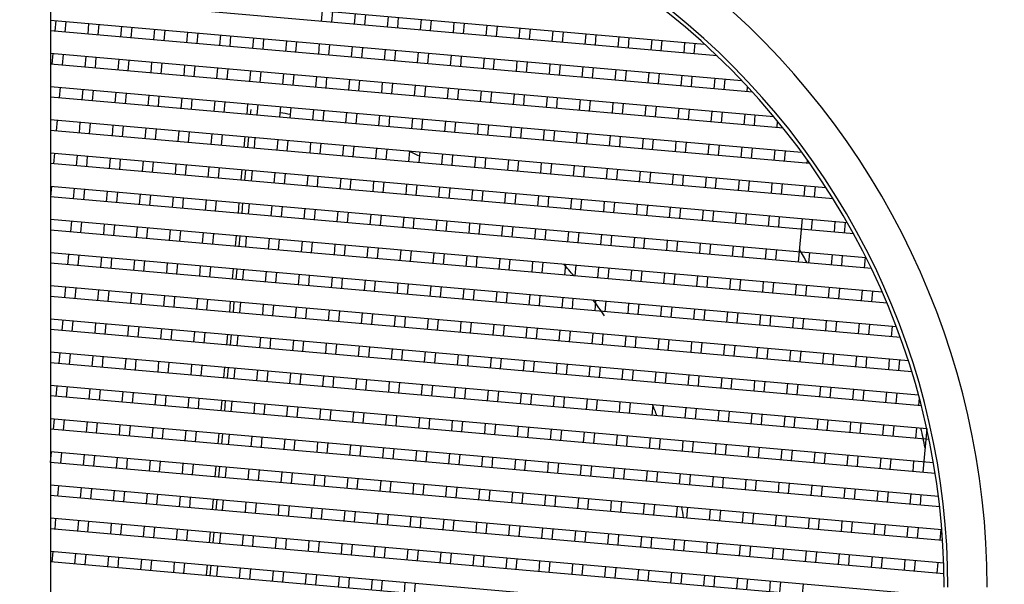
# Model space of a CAD drawing. Header units: millimetres. Extents: x 0 to 200, y 0 to 287.
# Tile 54 of 78: x 80.883 to 81.478, y 195.025 to 195.367. Entities that reach past the tile are written whole.
import ezdxf
from ezdxf.enums import TextEntityAlignment as Align

# ---------------------------------------------------------------- set-up
doc = ezdxf.new("R2010")
doc.units = ezdxf.units.MM
doc.layers.add('148.255_BW4C_CTM', color=7, linetype='Continuous')
doc.layers.add('Standard', color=7, linetype='Continuous')
doc.styles.add('SEACAD_Arial', font='arial.ttf')
doc.dimstyles.new('ISO_(mm)', dxfattribs={"dimtxt": 3, "dimasz": 3, "dimexe": 1.5, "dimexo": 0, "dimgap": 0.75, "dimtad": 1, "dimdec": 0, "dimlfac": 10, "dimtxsty": 'SEACAD_Arial', "dimblk1": '_SE_FILLED', "dimblk2": '_SE_FILLED', "dimsah": 1, "dimcen": 1.5, "dimadec": 0, "dimazin": 0, "dimtfac": 0.5, "dimtmove": 0, "dimatfit": 3, "dimfxl": 1, "dimarcsym": 0})

# ---------------------------------------------------------------- blocks, each defined once
blk = doc.blocks.new('SE')
at = {"layer": '148.255_BW4C_CTM', "color": 7, "linetype": 'Continuous'}
for p, q in [((80.90109, 196.27858), (80.90109, 194.29858)), ((80.90109, 195.38656), (81.29653, 195.35197)), ((81.30424, 195.34477), (80.90109, 195.38004)), ((81.06504, 195.36569), (81.06561, 195.37217)), ((81.07159, 195.37165), (81.07102, 195.36517)), ((81.08497, 195.36395), (81.08553, 195.37043)), ((81.09151, 195.3699), (81.09094, 195.36343)), ((80.90109, 195.36649), (81.31904, 195.32992)), ((80.90391, 195.35972), (80.90447, 195.36619)), ((80.91045, 195.36567), (80.90989, 195.35919)), ((80.92383, 195.35797), (80.9244, 195.36445)), ((80.93038, 195.36392), (80.92981, 195.35745)), ((81.10489, 195.36221), (81.10546, 195.36868)), ((81.11143, 195.36816), (81.11087, 195.36169)), ((81.12481, 195.36047), (81.12538, 195.36694)), ((81.13136, 195.36642), (81.13079, 195.35994)), ((81.14474, 195.35872), (81.1453, 195.3652)), ((81.15128, 195.36467), (81.15072, 195.3582)), ((81.16466, 195.35698), (81.16523, 195.36345)), ((81.32565, 195.32282), (80.90109, 195.35996)), ((80.94376, 195.35623), (80.94432, 195.3627)), ((80.9503, 195.36218), (80.94973, 195.35571)), ((80.96368, 195.35449), (80.96425, 195.36096)), ((80.97022, 195.36044), (80.96966, 195.35396)), ((80.9836, 195.35274), (80.98417, 195.35922)), ((80.99015, 195.3587), (80.98958, 195.35222)), ((81.00353, 195.351), (81.00409, 195.35748)), ((81.17121, 195.36293), (81.17064, 195.35646)), ((81.18459, 195.35524), (81.18515, 195.36171)), ((81.19113, 195.36119), (81.19056, 195.35471)), ((81.20451, 195.35349), (81.20508, 195.35997)), ((81.21105, 195.35945), (81.21049, 195.35297)), ((81.22443, 195.35175), (81.225, 195.35823)), ((81.23098, 195.3577), (81.23041, 195.35123)), ((81.01007, 195.35695), (81.0095, 195.35048)), ((81.02345, 195.34926), (81.02402, 195.35573)), ((81.03, 195.35521), (81.02943, 195.34873)), ((81.04338, 195.34751), (81.04394, 195.35399)), ((81.04992, 195.35347), (81.04935, 195.34699)), ((81.0633, 195.34577), (81.06387, 195.35225)), ((81.06984, 195.35172), (81.06928, 195.34525)), ((81.24436, 195.35001), (81.24492, 195.35648)), ((81.2509, 195.35596), (81.25033, 195.34948)), ((81.26428, 195.34826), (81.26485, 195.35474)), ((81.27083, 195.35422), (81.27026, 195.34774)), ((81.28421, 195.34652), (81.28477, 195.353)), ((81.29075, 195.35247), (81.29018, 195.346)), ((80.90109, 195.34641), (81.33843, 195.30815)), ((80.90217, 195.33979), (80.90273, 195.34627)), ((80.90871, 195.34574), (80.90814, 195.33927)), ((81.08322, 195.34403), (81.08379, 195.3505)), ((81.08977, 195.34998), (81.0892, 195.3435)), ((81.10315, 195.34228), (81.10371, 195.34876)), ((81.10969, 195.34824), (81.10912, 195.34176)), ((81.12307, 195.34054), (81.12364, 195.34702)), ((81.12961, 195.34649), (81.12905, 195.34002)), ((81.34417, 195.30112), (80.90109, 195.33989)), ((80.92209, 195.33805), (80.92266, 195.34452)), ((80.92863, 195.344), (80.92807, 195.33753)), ((80.94201, 195.33631), (80.94258, 195.34278)), ((80.94856, 195.34226), (80.94799, 195.33578)), ((80.96194, 195.33456), (80.9625, 195.34104)), ((80.96848, 195.34051), (80.96791, 195.33404)), ((81.143, 195.3388), (81.14356, 195.34527)), ((81.14954, 195.34475), (81.14897, 195.33828)), ((81.16292, 195.33706), (81.16349, 195.34353)), ((81.16946, 195.34301), (81.1689, 195.33653)), ((81.18284, 195.33531), (81.18341, 195.34179)), ((81.18939, 195.34126), (81.18882, 195.33479)), ((81.20277, 195.33357), (81.20333, 195.34004)), ((81.20931, 195.33952), (81.20874, 195.33305)), ((80.98186, 195.33282), (80.98243, 195.33929)), ((80.9884, 195.33877), (80.98784, 195.3323)), ((81.00178, 195.33108), (81.00235, 195.33755)), ((81.00833, 195.33703), (81.00776, 195.33055)), ((81.02171, 195.32933), (81.02228, 195.33581)), ((81.02825, 195.33529), (81.02769, 195.32881)), ((81.04163, 195.32759), (81.0422, 195.33407)), ((81.04818, 195.33354), (81.04761, 195.32707)), ((81.22269, 195.33183), (81.22326, 195.3383)), ((81.22923, 195.33778), (81.22867, 195.3313)), ((81.24261, 195.33008), (81.24318, 195.33656)), ((81.24916, 195.33604), (81.24859, 195.32956)), ((81.26254, 195.32834), (81.2631, 195.33481)), ((81.26908, 195.33429), (81.26852, 195.32782)), ((81.06156, 195.32585), (81.06212, 195.33232)), ((81.0681, 195.3318), (81.06753, 195.32532)), ((81.08148, 195.3241), (81.08205, 195.33058)), ((81.08802, 195.33006), (81.08746, 195.32358)), ((81.1014, 195.32236), (81.10197, 195.32884)), ((81.10795, 195.32831), (81.10738, 195.32184)), ((81.28246, 195.3266), (81.28303, 195.33307)), ((81.28901, 195.33255), (81.28844, 195.32607)), ((81.30239, 195.32485), (81.30295, 195.33133)), ((81.30893, 195.33081), (81.30836, 195.32433)), ((80.90109, 195.32633), (81.3553, 195.2866)), ((80.90697, 195.32582), (80.9064, 195.31935)), ((80.92035, 195.31812), (80.92091, 195.3246)), ((80.92689, 195.32408), (80.92632, 195.3176)), ((80.94027, 195.31638), (80.94084, 195.32286)), ((80.94681, 195.32233), (80.94625, 195.31586)), ((81.12133, 195.32062), (81.12189, 195.32709)), ((81.12787, 195.32657), (81.12731, 195.32009)), ((81.14125, 195.31887), (81.14182, 195.32535)), ((81.1478, 195.32483), (81.14723, 195.31835)), ((81.16118, 195.31713), (81.16174, 195.32361)), ((81.16772, 195.32308), (81.16715, 195.31661)), ((81.1811, 195.31539), (81.18167, 195.32186)), ((81.32231, 195.32311), (81.32258, 195.32616)), ((81.3603, 195.27963), (80.90109, 195.31981)), ((80.96019, 195.31464), (80.96076, 195.32111)), ((80.96674, 195.32059), (80.96617, 195.31412)), ((80.98012, 195.3129), (80.98068, 195.31937)), ((80.98666, 195.31885), (80.98609, 195.31237)), ((81.00004, 195.31115), (81.00061, 195.31763)), ((81.00659, 195.3171), (81.00602, 195.31063)), ((81.01997, 195.30941), (81.02053, 195.31588)), ((81.18764, 195.32134), (81.18708, 195.31487)), ((81.20102, 195.31365), (81.20159, 195.32012)), ((81.20757, 195.3196), (81.207, 195.31312)), ((81.22095, 195.3119), (81.22151, 195.31838)), ((81.22749, 195.31785), (81.22692, 195.31138)), ((81.24087, 195.31016), (81.24144, 195.31663)), ((81.24742, 195.31611), (81.24685, 195.30964)), ((81.02224, 195.31247), (81.02196, 195.30923)), ((81.02651, 195.31536), (81.02594, 195.30889)), ((81.03989, 195.30767), (81.04046, 195.31414)), ((81.04643, 195.31362), (81.04587, 195.30714)), ((81.05981, 195.30592), (81.06038, 195.3124)), ((81.06636, 195.31188), (81.06579, 195.3054)), ((81.07974, 195.30418), (81.0803, 195.31066)), ((81.08628, 195.31013), (81.08571, 195.30366)), ((81.2608, 195.30842), (81.26136, 195.31489)), ((81.26734, 195.31437), (81.26677, 195.30789)), ((81.28072, 195.30667), (81.28129, 195.31315)), ((81.28726, 195.31263), (81.2867, 195.30615)), ((81.30064, 195.30493), (81.30121, 195.3114)), ((81.30719, 195.31088), (81.30662, 195.30441)), ((81.32057, 195.30319), (81.32113, 195.30966)), ((80.90109, 195.30626), (81.37004, 195.26523)), ((80.90522, 195.3059), (80.90466, 195.29942)), ((80.9186, 195.2982), (80.91917, 195.30468)), ((80.92515, 195.30415), (80.92458, 195.29768)), ((81.09966, 195.30244), (81.10023, 195.30891)), ((81.1062, 195.30839), (81.10564, 195.30191)), ((81.11958, 195.30069), (81.12015, 195.30717)), ((81.12613, 195.30665), (81.12556, 195.30017)), ((81.13951, 195.29895), (81.14008, 195.30543)), ((81.14605, 195.3049), (81.14549, 195.29843)), ((81.32711, 195.30914), (81.32654, 195.30266)), ((81.34049, 195.30144), (81.34082, 195.30525)), ((81.37442, 195.25832), (80.90109, 195.29973)), ((80.93853, 195.29646), (80.93909, 195.30293)), ((80.94507, 195.30241), (80.9445, 195.29593)), ((80.95845, 195.29471), (80.95902, 195.30119)), ((80.96499, 195.30067), (80.96443, 195.29419)), ((80.97837, 195.29297), (80.97894, 195.29945)), ((80.98492, 195.29892), (80.98435, 195.29245)), ((81.15943, 195.29721), (81.16, 195.30368)), ((81.16598, 195.30316), (81.16541, 195.29668)), ((81.17936, 195.29546), (81.17992, 195.30194)), ((81.1859, 195.30142), (81.18533, 195.29494)), ((81.19928, 195.29372), (81.19985, 195.3002)), ((81.20582, 195.29967), (81.20526, 195.2932)), ((81.2192, 195.29198), (81.21977, 195.29845)), ((81.22575, 195.29793), (81.22518, 195.29146)), ((80.9983, 195.29123), (80.99886, 195.2977)), ((81.00484, 195.29718), (81.00428, 195.29071)), ((81.01822, 195.28949), (81.01879, 195.29596)), ((81.02078, 195.29579), (81.02021, 195.28931)), ((81.02477, 195.29544), (81.0242, 195.28896)), ((81.03815, 195.28774), (81.03871, 195.29422)), ((81.04469, 195.29369), (81.04412, 195.28722)), ((81.05807, 195.286), (81.05864, 195.29247)), ((81.06461, 195.29195), (81.06405, 195.28548)), ((81.23913, 195.29024), (81.23969, 195.29671)), ((81.24567, 195.29619), (81.24511, 195.28971)), ((81.25905, 195.28849), (81.25962, 195.29497)), ((81.2656, 195.29444), (81.26503, 195.28797)), ((81.27898, 195.28675), (81.27954, 195.29322)), ((81.28552, 195.2927), (81.28495, 195.28623)), ((80.90109, 195.28618), (81.38295, 195.24402)), ((80.90348, 195.28597), (80.90291, 195.2795)), ((81.07799, 195.28426), (81.07856, 195.29073)), ((81.08454, 195.29021), (81.08397, 195.28373)), ((81.09792, 195.28251), (81.09848, 195.28899)), ((81.10446, 195.28847), (81.1039, 195.28199)), ((81.11784, 195.28077), (81.11841, 195.28725)), ((81.12439, 195.28672), (81.12382, 195.28025)), ((81.2989, 195.28501), (81.29947, 195.29148)), ((81.30544, 195.29096), (81.30488, 195.28448)), ((81.31882, 195.28326), (81.31939, 195.28974)), ((81.32537, 195.28921), (81.3248, 195.28274)), ((81.33875, 195.28152), (81.33931, 195.28799)), ((81.34529, 195.28747), (81.34472, 195.281)), ((80.91686, 195.27828), (80.91743, 195.28475)), ((80.9234, 195.28423), (80.92284, 195.27775)), ((80.93678, 195.27653), (80.93735, 195.28301)), ((80.94333, 195.28249), (80.94276, 195.27601)), ((80.95671, 195.27479), (80.95727, 195.28127)), ((80.96325, 195.28074), (80.96268, 195.27427)), ((81.13777, 195.27903), (81.13833, 195.2855)), ((81.14431, 195.28498), (81.14374, 195.2785)), ((81.15769, 195.27728), (81.15826, 195.28376)), ((81.16423, 195.28324), (81.16367, 195.27676)), ((81.17761, 195.27554), (81.17818, 195.28202)), ((81.18416, 195.28149), (81.18359, 195.27502)), ((81.19754, 195.2738), (81.1981, 195.28027)), ((81.35867, 195.27978), (81.35884, 195.2817)), ((81.38679, 195.23716), (80.90109, 195.27966)), ((80.97663, 195.27305), (80.9772, 195.27952)), ((80.98318, 195.279), (80.98261, 195.27252)), ((80.99656, 195.2713), (80.99712, 195.27778)), ((81.0031, 195.27726), (81.00253, 195.27078)), ((81.01648, 195.26956), (81.01705, 195.27604)), ((81.01904, 195.27586), (81.01847, 195.26939)), ((81.02302, 195.27551), (81.02246, 195.26904)), ((81.0364, 195.26782), (81.03697, 195.27429)), ((81.20408, 195.27975), (81.20351, 195.27327)), ((81.21746, 195.27205), (81.21803, 195.27853)), ((81.224, 195.27801), (81.22344, 195.27153)), ((81.23739, 195.27031), (81.23795, 195.27679)), ((81.24393, 195.27626), (81.24336, 195.26979)), ((81.25731, 195.26857), (81.25788, 195.27504)), ((81.26385, 195.27452), (81.26329, 195.26805)), ((81.04295, 195.27377), (81.04238, 195.2673)), ((81.05633, 195.26608), (81.05689, 195.27255)), ((81.06287, 195.27203), (81.0623, 195.26555)), ((81.07625, 195.26433), (81.07682, 195.27081)), ((81.08279, 195.27028), (81.08223, 195.26381)), ((81.09617, 195.26259), (81.09674, 195.26906)), ((81.10272, 195.26854), (81.10215, 195.26207)), ((81.27723, 195.26682), (81.2778, 195.2733)), ((81.28378, 195.27278), (81.28321, 195.2663)), ((81.29716, 195.26508), (81.29772, 195.27156)), ((81.3037, 195.27103), (81.30313, 195.26456)), ((81.31708, 195.26334), (81.31765, 195.26981)), ((81.32362, 195.26929), (81.32306, 195.26282)), ((81.337, 195.2616), (81.33757, 195.26807)), ((80.90109, 195.2661), (81.39424, 195.22296)), ((80.90174, 195.26605), (80.90117, 195.25957)), ((80.91512, 195.25835), (80.91568, 195.26483)), ((80.92166, 195.26431), (80.92109, 195.25783)), ((80.93504, 195.25661), (80.93561, 195.26309)), ((80.94158, 195.26256), (80.94102, 195.25609)), ((81.1161, 195.26085), (81.11667, 195.26732)), ((81.12264, 195.2668), (81.12208, 195.26032)), ((81.13602, 195.2591), (81.13659, 195.26558)), ((81.14257, 195.26506), (81.142, 195.25858)), ((81.15595, 195.25736), (81.15651, 195.26383)), ((81.16249, 195.26331), (81.16192, 195.25684)), ((81.17587, 195.25562), (81.17644, 195.26209)), ((81.34355, 195.26755), (81.34298, 195.26107)), ((81.35693, 195.25985), (81.3575, 195.26633)), ((81.36347, 195.2658), (81.36291, 195.25933)), ((81.39759, 195.21614), (80.90109, 195.25958)), ((80.95496, 195.25487), (80.95553, 195.26134)), ((80.96151, 195.26082), (80.96094, 195.25434)), ((80.97489, 195.25312), (80.97545, 195.2596)), ((80.98143, 195.25908), (80.98087, 195.2526)), ((80.99481, 195.25138), (80.99538, 195.25786)), ((81.00136, 195.25733), (81.00079, 195.25086)), ((81.01474, 195.24964), (81.0153, 195.25611)), ((81.18241, 195.26157), (81.18185, 195.25509)), ((81.19579, 195.25387), (81.19636, 195.26035)), ((81.20234, 195.25983), (81.20177, 195.25335)), ((81.21572, 195.25213), (81.21628, 195.25861)), ((81.22226, 195.25808), (81.2217, 195.25161)), ((81.23564, 195.25039), (81.23621, 195.25686)), ((81.24219, 195.25634), (81.24162, 195.24986)), ((81.01729, 195.25594), (81.01673, 195.24946)), ((81.02128, 195.25559), (81.02071, 195.24911)), ((81.03466, 195.24789), (81.03523, 195.25437)), ((81.0412, 195.25385), (81.04064, 195.24737)), ((81.05458, 195.24615), (81.05515, 195.25263)), ((81.06113, 195.2521), (81.06056, 195.24563)), ((81.07451, 195.24441), (81.07507, 195.25088)), ((81.08105, 195.25036), (81.08048, 195.24389)), ((81.25557, 195.24864), (81.25613, 195.25512)), ((81.26211, 195.2546), (81.26154, 195.24812)), ((81.27549, 195.2469), (81.27606, 195.25338)), ((81.28203, 195.25285), (81.28147, 195.24638)), ((81.29541, 195.24516), (81.29598, 195.25163)), ((81.30196, 195.25111), (81.30139, 195.24463)), ((80.90109, 195.24603), (81.40407, 195.20202)), ((80.91337, 195.23843), (80.91394, 195.2449)), ((80.91992, 195.24438), (80.91935, 195.23791)), ((81.09443, 195.24267), (81.095, 195.24914)), ((81.10098, 195.24862), (81.10041, 195.24214)), ((81.11436, 195.24092), (81.11492, 195.2474)), ((81.1209, 195.24687), (81.12033, 195.2404)), ((81.13428, 195.23918), (81.13485, 195.24565)), ((81.14082, 195.24513), (81.14026, 195.23866)), ((81.31534, 195.24341), (81.3159, 195.24989)), ((81.32188, 195.24937), (81.32131, 195.24289)), ((81.33526, 195.24167), (81.33583, 195.24815)), ((81.34181, 195.24762), (81.34124, 195.24115)), ((81.35344, 195.22), (81.35575, 195.2464)), ((81.36173, 195.24588), (81.36116, 195.23941)), ((81.37511, 195.23819), (81.37568, 195.24466)), ((81.40698, 195.19524), (80.90109, 195.2395)), ((80.9333, 195.23669), (80.93386, 195.24316)), ((80.93984, 195.24264), (80.93927, 195.23616)), ((80.95322, 195.23494), (80.95379, 195.24142)), ((80.95976, 195.2409), (80.9592, 195.23442)), ((80.97315, 195.2332), (80.97371, 195.23968)), ((80.97969, 195.23915), (80.97912, 195.23268)), ((81.1542, 195.23744), (81.15477, 195.24391)), ((81.16075, 195.24339), (81.16018, 195.23691)), ((81.17413, 195.23569), (81.17469, 195.24217)), ((81.18067, 195.24165), (81.1801, 195.23517)), ((81.19405, 195.23395), (81.19462, 195.24042)), ((81.20059, 195.2399), (81.20003, 195.23343)), ((81.21398, 195.23221), (81.21454, 195.23868)), ((81.38165, 195.24414), (81.38109, 195.23766)), ((80.99307, 195.23146), (80.99364, 195.23793)), ((80.99961, 195.23741), (80.99905, 195.23093)), ((81.01299, 195.22971), (81.01356, 195.23619)), ((81.01555, 195.23601), (81.01499, 195.22954)), ((81.01954, 195.23567), (81.01897, 195.22919)), ((81.03292, 195.22797), (81.03348, 195.23445)), ((81.03946, 195.23392), (81.03889, 195.22745)), ((81.05284, 195.22623), (81.05341, 195.2327)), ((81.22052, 195.23816), (81.21995, 195.23168)), ((81.2339, 195.23046), (81.23447, 195.23694)), ((81.24044, 195.23642), (81.23988, 195.22994)), ((81.25382, 195.22872), (81.25439, 195.2352)), ((81.26037, 195.23467), (81.2598, 195.2282)), ((81.27375, 195.22698), (81.27431, 195.23345)), ((81.28029, 195.23293), (81.27972, 195.22645)), ((81.05938, 195.23218), (81.05882, 195.2257)), ((81.07276, 195.22448), (81.07333, 195.23096)), ((81.07931, 195.23044), (81.07874, 195.22396)), ((81.09269, 195.22274), (81.09326, 195.22922)), ((81.09923, 195.22869), (81.09867, 195.22222)), ((81.11261, 195.221), (81.11318, 195.22747)), ((81.11916, 195.22695), (81.11859, 195.22048)), ((81.29367, 195.22523), (81.29424, 195.23171)), ((81.30021, 195.23119), (81.29965, 195.22471)), ((81.31359, 195.22349), (81.31416, 195.22997)), ((81.32014, 195.22944), (81.31957, 195.22297)), ((81.33352, 195.22175), (81.33408, 195.22822)), ((81.34006, 195.2277), (81.3395, 195.22122)), ((80.90109, 195.22595), (81.41258, 195.1812)), ((80.91163, 195.21851), (80.9122, 195.22498)), ((80.91817, 195.22446), (80.91761, 195.21798)), ((80.93155, 195.21676), (80.93212, 195.22324)), ((80.9381, 195.22271), (80.93753, 195.21624)), ((80.95148, 195.21502), (80.95204, 195.22149)), ((80.95802, 195.22097), (80.95746, 195.2145)), ((81.13254, 195.21926), (81.1331, 195.22573)), ((81.13908, 195.22521), (81.13851, 195.21873)), ((81.15246, 195.21751), (81.15303, 195.22399)), ((81.159, 195.22346), (81.15844, 195.21699)), ((81.17238, 195.21577), (81.17295, 195.22224)), ((81.17893, 195.22172), (81.17836, 195.21525)), ((81.19231, 195.21403), (81.19287, 195.2205)), ((81.35999, 195.22596), (81.35942, 195.21948)), ((81.37337, 195.21826), (81.37393, 195.22474)), ((81.37991, 195.22421), (81.37934, 195.21774)), ((81.39329, 195.21652), (81.39386, 195.22299)), ((81.41507, 195.17446), (80.90109, 195.21943)), ((80.9714, 195.21328), (80.97197, 195.21975)), ((80.97795, 195.21923), (80.97738, 195.21275)), ((80.99133, 195.21153), (80.99189, 195.21801)), ((80.99787, 195.21749), (80.9973, 195.21101)), ((81.01125, 195.20979), (81.01182, 195.21627)), ((81.01381, 195.21609), (81.01324, 195.20962)), ((81.01779, 195.21574), (81.01723, 195.20927)), ((81.03117, 195.20805), (81.03174, 195.21452)), ((81.19885, 195.21998), (81.19829, 195.2135)), ((81.21223, 195.21228), (81.2128, 195.21876)), ((81.21878, 195.21823), (81.21821, 195.21176)), ((81.23216, 195.21054), (81.23272, 195.21701)), ((81.2387, 195.21649), (81.23813, 195.21002)), ((81.25208, 195.2088), (81.25265, 195.21527)), ((81.25862, 195.21475), (81.25806, 195.20827)), ((81.03772, 195.214), (81.03715, 195.20752)), ((81.0511, 195.2063), (81.05166, 195.21278)), ((81.05764, 195.21226), (81.05707, 195.20578)), ((81.07102, 195.20456), (81.07159, 195.21104)), ((81.07757, 195.21051), (81.077, 195.20404)), ((81.09095, 195.20282), (81.09151, 195.20929)), ((81.09749, 195.20877), (81.09692, 195.20229)), ((81.272, 195.20705), (81.27257, 195.21353)), ((81.27855, 195.21301), (81.27798, 195.20653)), ((81.29193, 195.20531), (81.29249, 195.21179)), ((81.29847, 195.21126), (81.2979, 195.20479)), ((81.31185, 195.20357), (81.31242, 195.21004)), ((81.3184, 195.20952), (81.31783, 195.20304)), ((80.90109, 195.20588), (81.41985, 195.16049)), ((80.90989, 195.19858), (80.91045, 195.20506)), ((80.91643, 195.20453), (80.91586, 195.19806)), ((80.92981, 195.19684), (80.93038, 195.20331)), ((80.93635, 195.20279), (80.93579, 195.19632)), ((81.11087, 195.20107), (81.11144, 195.20755)), ((81.11741, 195.20703), (81.11685, 195.20055)), ((81.13079, 195.19933), (81.13136, 195.20581)), ((81.13734, 195.20528), (81.13677, 195.19881)), ((81.15072, 195.19759), (81.15128, 195.20406)), ((81.15726, 195.20354), (81.15669, 195.19707)), ((81.33178, 195.20182), (81.33234, 195.2083)), ((81.33832, 195.20778), (81.33775, 195.2013)), ((81.3517, 195.20008), (81.35227, 195.20656)), ((81.35824, 195.20603), (81.35768, 195.19956)), ((81.37162, 195.19834), (81.37219, 195.20481)), ((81.37817, 195.20429), (81.3776, 195.19781)), ((81.39155, 195.19659), (81.39211, 195.20307)), ((81.39809, 195.20255), (81.39752, 195.19607)), ((81.42197, 195.15378), (80.90109, 195.19935)), ((80.94974, 195.1951), (80.9503, 195.20157)), ((80.95628, 195.20105), (80.95571, 195.19457)), ((80.96966, 195.19335), (80.97023, 195.19983)), ((80.9762, 195.1993), (80.97564, 195.19283)), ((80.98958, 195.19161), (80.99015, 195.19808)), ((80.99613, 195.19756), (80.99556, 195.19109)), ((81.17064, 195.19584), (81.17121, 195.20232)), ((81.17718, 195.2018), (81.17662, 195.19532)), ((81.19056, 195.1941), (81.19113, 195.20058)), ((81.19711, 195.20005), (81.19654, 195.19358)), ((81.21049, 195.19236), (81.21106, 195.19883)), ((81.21703, 195.19831), (81.21647, 195.19184)), ((81.23041, 195.19062), (81.23098, 195.19709)), ((81.23696, 195.19657), (81.23639, 195.19009)), ((81.00951, 195.18987), (81.01007, 195.19634)), ((81.01207, 195.19617), (81.0115, 195.18969)), ((81.01605, 195.19582), (81.01548, 195.18934)), ((81.02943, 195.18812), (81.03, 195.1946)), ((81.03597, 195.19408), (81.03541, 195.1876)), ((81.04935, 195.18638), (81.04992, 195.19285)), ((81.0559, 195.19233), (81.05533, 195.18586)), ((81.06928, 195.18464), (81.06984, 195.19111)), ((81.07582, 195.19059), (81.07526, 195.18411)), ((81.25034, 195.18887), (81.2509, 195.19535)), ((81.25688, 195.19482), (81.25631, 195.18835)), ((81.27026, 195.18713), (81.27083, 195.1936)), ((81.2768, 195.19308), (81.27624, 195.18661)), ((81.29018, 195.18539), (81.29075, 195.19186)), ((81.29673, 195.19134), (81.29616, 195.18486)), ((80.90109, 195.1858), (81.42598, 195.13988)), ((80.90814, 195.17866), (80.90871, 195.18513)), ((81.0892, 195.18289), (81.08977, 195.18937)), ((81.09575, 195.18885), (81.09518, 195.18237)), ((81.10913, 195.18115), (81.10969, 195.18763)), ((81.11567, 195.1871), (81.1151, 195.18063)), ((81.12905, 195.17941), (81.12962, 195.18588)), ((81.13559, 195.18536), (81.13503, 195.17888)), ((81.31011, 195.18364), (81.31067, 195.19012)), ((81.31665, 195.1896), (81.31609, 195.18312)), ((81.33003, 195.1819), (81.3306, 195.18838)), ((81.33658, 195.18785), (81.33601, 195.18138)), ((81.34996, 195.18016), (81.35052, 195.18663)), ((81.3565, 195.18611), (81.35593, 195.17963)), ((81.36988, 195.17841), (81.37045, 195.18489)), ((81.42774, 195.1332), (80.90109, 195.17927)), ((80.91469, 195.18461), (80.91412, 195.17813)), ((80.92807, 195.17691), (80.92863, 195.18339)), ((80.93461, 195.18287), (80.93405, 195.17639)), ((80.94799, 195.17517), (80.94856, 195.18165)), ((80.95454, 195.18112), (80.95397, 195.17465)), ((80.96792, 195.17343), (80.96848, 195.1799)), ((80.97446, 195.17938), (80.97389, 195.17291)), ((81.14897, 195.17766), (81.14954, 195.18414)), ((81.15552, 195.18362), (81.15495, 195.17714)), ((81.1689, 195.17592), (81.16946, 195.1824)), ((81.17544, 195.18187), (81.17488, 195.1754)), ((81.18882, 195.17418), (81.18939, 195.18065)), ((81.19537, 195.18013), (81.1948, 195.17365)), ((81.20875, 195.17243), (81.20931, 195.17891)), ((81.37642, 195.18437), (81.37586, 195.17789)), ((81.3898, 195.17667), (81.39037, 195.18315)), ((81.39635, 195.18262), (81.39578, 195.17615)), ((81.40973, 195.17493), (81.41029, 195.1814)), ((80.98784, 195.17169), (80.98841, 195.17816)), ((80.99438, 195.17764), (80.99382, 195.17116)), ((81.00776, 195.16994), (81.00833, 195.17642)), ((81.01032, 195.17624), (81.00976, 195.16977)), ((81.01431, 195.17589), (81.01374, 195.16942)), ((81.02769, 195.1682), (81.02825, 195.17467)), ((81.03423, 195.17415), (81.03366, 195.16768)), ((81.04761, 195.16646), (81.04818, 195.17293)), ((81.21529, 195.17839), (81.21472, 195.17191)), ((81.22867, 195.17069), (81.22924, 195.17717)), ((81.23521, 195.17664), (81.23465, 195.17017)), ((81.24859, 195.16895), (81.24916, 195.17542)), ((81.25514, 195.1749), (81.25457, 195.16843)), ((81.26852, 195.16721), (81.26908, 195.17368)), ((81.27506, 195.17316), (81.27449, 195.16668)), ((81.05416, 195.17241), (81.05359, 195.16593)), ((81.06754, 195.16471), (81.0681, 195.17119)), ((81.07408, 195.17067), (81.07351, 195.16419)), ((81.08746, 195.16297), (81.08803, 195.16944)), ((81.094, 195.16892), (81.09344, 195.16245)), ((81.10738, 195.16123), (81.10795, 195.1677)), ((81.11393, 195.16718), (81.11336, 195.1607)), ((81.28844, 195.16546), (81.28901, 195.17194)), ((81.29498, 195.17141), (81.29442, 195.16494)), ((81.30837, 195.16372), (81.30893, 195.17019)), ((81.31491, 195.16967), (81.31434, 195.1632)), ((81.32829, 195.16198), (81.32886, 195.16845)), ((81.33483, 195.16793), (81.33427, 195.16145)), ((80.90109, 195.16572), (81.43102, 195.11936)), ((80.9064, 195.15873), (80.90697, 195.16521)), ((80.91294, 195.16469), (80.91238, 195.15821)), ((80.92632, 195.15699), (80.92689, 195.16347)), ((80.93287, 195.16294), (80.9323, 195.15647)), ((80.94625, 195.15525), (80.94682, 195.16172)), ((80.95279, 195.1612), (80.95223, 195.15472)), ((81.12731, 195.15948), (81.12787, 195.16596)), ((81.13385, 195.16544), (81.13328, 195.15896)), ((81.14723, 195.15774), (81.1478, 195.16422)), ((81.15377, 195.16369), (81.15321, 195.15722)), ((81.16715, 195.156), (81.16772, 195.16247)), ((81.1737, 195.16195), (81.17313, 195.15547)), ((81.34821, 195.16023), (81.34878, 195.16671)), ((81.35476, 195.16619), (81.35419, 195.15971)), ((81.36814, 195.15849), (81.3687, 195.16497)), ((81.37468, 195.16444), (81.37411, 195.15797)), ((81.38806, 195.15675), (81.38863, 195.16322)), ((81.3946, 195.1627), (81.39404, 195.15622)), ((81.40798, 195.155), (81.40855, 195.16148)), ((81.41453, 195.16096), (81.41396, 195.15448)), ((81.43244, 195.11271), (80.90109, 195.1592)), ((80.96617, 195.1535), (80.96674, 195.15998)), ((80.97272, 195.15946), (80.97215, 195.15298)), ((80.9861, 195.15176), (80.98666, 195.15824)), ((80.99264, 195.15771), (80.99207, 195.15124)), ((81.00602, 195.15002), (81.00659, 195.15649)), ((81.00858, 195.15632), (81.00801, 195.14984)), ((81.01256, 195.15597), (81.012, 195.1495)), ((81.18708, 195.15425), (81.18765, 195.16073)), ((81.19362, 195.16021), (81.19306, 195.15373)), ((81.207, 195.15251), (81.20757, 195.15899)), ((81.21355, 195.15846), (81.21298, 195.15199)), ((81.22693, 195.15077), (81.22749, 195.15724)), ((81.23347, 195.15672), (81.2329, 195.15024)), ((81.24685, 195.14902), (81.24742, 195.1555)), ((81.25339, 195.15498), (81.25283, 195.1485)), ((81.02594, 195.14828), (81.02651, 195.15475)), ((81.03249, 195.15423), (81.03192, 195.14775)), ((81.04587, 195.14653), (81.04643, 195.15301)), ((81.05241, 195.15248), (81.05185, 195.14601)), ((81.06579, 195.14479), (81.06636, 195.15126)), ((81.07234, 195.15074), (81.07177, 195.14427)), ((81.08572, 195.14305), (81.08628, 195.14952)), ((81.09226, 195.149), (81.09169, 195.14252)), ((81.26677, 195.14728), (81.26734, 195.15376)), ((81.27332, 195.15323), (81.27275, 195.14676)), ((81.2867, 195.14554), (81.28726, 195.15201)), ((81.29324, 195.15149), (81.29268, 195.14502)), ((81.30662, 195.1438), (81.30719, 195.15027)), ((81.31317, 195.14975), (81.3126, 195.14327)), ((80.90109, 195.14565), (81.43503, 195.09893)), ((80.90466, 195.13881), (80.90522, 195.14529)), ((80.9112, 195.14476), (80.91064, 195.13829)), ((80.92458, 195.13707), (80.92515, 195.14354)), ((80.93113, 195.14302), (80.93056, 195.13654)), ((81.10564, 195.1413), (81.10621, 195.14778)), ((81.11218, 195.14725), (81.11162, 195.14078)), ((81.12556, 195.13956), (81.12613, 195.14603)), ((81.13211, 195.14551), (81.13154, 195.13904)), ((81.14549, 195.13782), (81.14605, 195.14429)), ((81.15203, 195.14377), (81.15146, 195.13729)), ((81.32655, 195.14205), (81.32711, 195.14853)), ((81.33309, 195.148), (81.33252, 195.14153)), ((81.34647, 195.14031), (81.34704, 195.14678)), ((81.35301, 195.14626), (81.35245, 195.13979)), ((81.36639, 195.13857), (81.36696, 195.14504)), ((81.37294, 195.14452), (81.37237, 195.13804)), ((81.38632, 195.13682), (81.38688, 195.1433)), ((81.43612, 195.09231), (80.90109, 195.13912)), ((80.94451, 195.13532), (80.94507, 195.1418)), ((80.95105, 195.14128), (80.95048, 195.1348)), ((80.96443, 195.13358), (80.965, 195.14006)), ((80.97097, 195.13953), (80.97041, 195.13306)), ((80.98435, 195.13184), (80.98492, 195.13831)), ((80.9909, 195.13779), (80.99033, 195.13131)), ((81.16541, 195.13607), (81.16598, 195.14255)), ((81.17196, 195.14203), (81.17139, 195.13555)), ((81.18534, 195.13433), (81.1859, 195.14081)), ((81.19188, 195.14028), (81.19131, 195.13381)), ((81.20526, 195.13259), (81.20583, 195.13906)), ((81.2118, 195.13854), (81.21124, 195.13206)), ((81.22518, 195.13084), (81.22575, 195.13732)), ((81.39286, 195.14278), (81.39229, 195.1363)), ((81.40624, 195.13508), (81.40681, 195.14155)), ((81.41279, 195.14103), (81.41222, 195.13456)), ((81.42617, 195.13334), (81.42655, 195.13775)), ((81.00428, 195.13009), (81.00484, 195.13657)), ((81.00684, 195.1364), (81.00627, 195.12992)), ((81.01082, 195.13605), (81.01025, 195.12957)), ((81.0242, 195.12835), (81.02477, 195.13483)), ((81.03074, 195.1343), (81.03018, 195.12783)), ((81.04413, 195.12661), (81.04469, 195.13308)), ((81.05067, 195.13256), (81.0501, 195.12609)), ((81.06405, 195.12486), (81.06462, 195.13134)), ((81.23173, 195.1368), (81.23116, 195.13032)), ((81.24511, 195.1291), (81.24567, 195.13558)), ((81.25165, 195.13505), (81.25108, 195.12858)), ((81.26503, 195.12736), (81.2656, 195.13383)), ((81.27157, 195.13331), (81.27101, 195.12683)), ((81.28496, 195.12561), (81.28552, 195.13209)), ((81.2915, 195.13157), (81.29093, 195.12509)), ((80.90109, 195.12557), (81.43805, 195.07859)), ((80.90291, 195.11889), (80.90348, 195.12536)), ((81.07059, 195.13082), (81.07003, 195.12434)), ((81.08397, 195.12312), (81.08454, 195.1296)), ((81.09052, 195.12907), (81.08995, 195.1226)), ((81.1039, 195.12138), (81.10446, 195.12785)), ((81.11044, 195.12733), (81.10987, 195.12086)), ((81.12382, 195.11964), (81.12439, 195.12611)), ((81.13036, 195.12559), (81.1298, 195.11911)), ((81.30488, 195.12387), (81.30545, 195.13035)), ((81.31142, 195.12982), (81.31086, 195.12335)), ((81.3248, 195.12213), (81.32537, 195.1286)), ((81.33135, 195.12808), (81.33078, 195.12161)), ((81.34473, 195.12039), (81.34529, 195.12686)), ((81.35127, 195.12634), (81.3507, 195.11986)), ((81.36465, 195.11864), (81.36522, 195.12512)), ((80.90946, 195.12484), (80.90889, 195.11836)), ((80.92284, 195.11714), (80.92341, 195.12362)), ((80.92938, 195.1231), (80.92882, 195.11662)), ((80.94276, 195.1154), (80.94333, 195.12187)), ((80.94931, 195.12135), (80.94874, 195.11488)), ((80.96269, 195.11366), (80.96325, 195.12013)), ((80.96923, 195.11961), (80.96866, 195.11313)), ((81.14374, 195.11789), (81.14431, 195.12437)), ((81.15029, 195.12384), (81.14972, 195.11737)), ((81.16367, 195.11615), (81.16424, 195.12262)), ((81.17021, 195.1221), (81.16965, 195.11563)), ((81.18359, 195.11441), (81.18416, 195.12088)), ((81.19014, 195.12036), (81.18957, 195.11388)), ((81.20352, 195.11266), (81.20408, 195.11914)), ((81.37119, 195.12459), (81.37063, 195.11812)), ((81.38457, 195.1169), (81.38514, 195.12337)), ((81.39112, 195.12285), (81.39055, 195.11638)), ((81.4045, 195.11516), (81.40506, 195.12163)), ((81.41104, 195.12111), (81.41048, 195.11463)), ((81.42442, 195.11341), (81.42499, 195.11989)), ((81.43097, 195.11937), (81.42866, 195.09297)), ((81.43882, 195.072), (80.90109, 195.11905)), ((80.98261, 195.11191), (80.98318, 195.11839)), ((80.98915, 195.11787), (80.98859, 195.11139)), ((81.00253, 195.11017), (81.0031, 195.11665)), ((81.00509, 195.11647), (81.00453, 195.11)), ((81.00908, 195.11612), (81.00851, 195.10965)), ((81.02246, 195.10843), (81.02302, 195.1149)), ((81.029, 195.11438), (81.02844, 195.1079)), ((81.21006, 195.11862), (81.20949, 195.11214)), ((81.22344, 195.11092), (81.22401, 195.1174)), ((81.22998, 195.11687), (81.22942, 195.1104)), ((81.24336, 195.10918), (81.24393, 195.11565)), ((81.24991, 195.11513), (81.24934, 195.10865)), ((81.26329, 195.10743), (81.26385, 195.11391)), ((81.26983, 195.11339), (81.26927, 195.10691)), ((81.04238, 195.10668), (81.04295, 195.11316)), ((81.04893, 195.11264), (81.04836, 195.10616)), ((81.06231, 195.10494), (81.06287, 195.11142)), ((81.06885, 195.11089), (81.06828, 195.10442)), ((81.08223, 195.1032), (81.0828, 195.10967)), ((81.08877, 195.10915), (81.08821, 195.10267)), ((81.10215, 195.10145), (81.10272, 195.10793)), ((81.1087, 195.10741), (81.10813, 195.10093)), ((81.28321, 195.10569), (81.28378, 195.11217)), ((81.28976, 195.11164), (81.28919, 195.10517)), ((81.30314, 195.10395), (81.3037, 195.11042)), ((81.30968, 195.1099), (81.30911, 195.10342)), ((81.32306, 195.1022), (81.32363, 195.10868)), ((81.3296, 195.10816), (81.32904, 195.10168)), ((80.90109, 195.10549), (81.4401, 195.05834)), ((80.90117, 195.09896), (80.90174, 195.10544)), ((80.90772, 195.10491), (80.90715, 195.09844)), ((80.9211, 195.09722), (80.92166, 195.10369)), ((80.92764, 195.10317), (80.92707, 195.0967)), ((80.94102, 195.09548), (80.94159, 195.10195)), ((80.94756, 195.10143), (80.947, 195.09495)), ((81.12208, 195.09971), (81.12264, 195.10619)), ((81.12862, 195.10566), (81.12805, 195.09919)), ((81.142, 195.09797), (81.14257, 195.10444)), ((81.14855, 195.10392), (81.14798, 195.09745)), ((81.16193, 195.09623), (81.16249, 195.1027)), ((81.16847, 195.10218), (81.1679, 195.0957)), ((81.34298, 195.10046), (81.34355, 195.10694)), ((81.34953, 195.10641), (81.34896, 195.09994)), ((81.36291, 195.09872), (81.36347, 195.10519)), ((81.36945, 195.10467), (81.36888, 195.0982)), ((81.38283, 195.09698), (81.3834, 195.10345)), ((81.38938, 195.10293), (81.38881, 195.09645)), ((81.40276, 195.09523), (81.40332, 195.10171)), ((81.44057, 195.05177), (80.90109, 195.09897)), ((80.96094, 195.09373), (80.96151, 195.10021)), ((80.96749, 195.09969), (80.96692, 195.09321)), ((80.98087, 195.09199), (80.98143, 195.09846)), ((80.98741, 195.09794), (80.98684, 195.09147)), ((81.00079, 195.09025), (81.00136, 195.09672)), ((81.00335, 195.09655), (81.00278, 195.09007)), ((81.00733, 195.0962), (81.00677, 195.08972)), ((81.18185, 195.09448), (81.18242, 195.10096)), ((81.18839, 195.10043), (81.18783, 195.09396)), ((81.20177, 195.09274), (81.20234, 195.09921)), ((81.20832, 195.09869), (81.20775, 195.09222)), ((81.2217, 195.091), (81.22226, 195.09747)), ((81.22824, 195.09695), (81.22767, 195.09047)), ((81.24162, 195.08925), (81.24219, 195.09573)), ((81.4093, 195.10118), (81.40873, 195.09471)), ((81.42268, 195.09349), (81.42325, 195.09996)), ((81.02072, 195.0885), (81.02128, 195.09498)), ((81.02726, 195.09446), (81.02669, 195.08798)), ((81.04064, 195.08676), (81.04121, 195.09324)), ((81.04718, 195.09271), (81.04662, 195.08624)), ((81.06056, 195.08502), (81.06113, 195.09149)), ((81.06711, 195.09097), (81.06654, 195.08449)), ((81.08049, 195.08327), (81.08105, 195.08975)), ((81.24816, 195.09521), (81.2476, 195.08873)), ((81.26154, 195.08751), (81.26211, 195.09399)), ((81.26809, 195.09346), (81.26752, 195.08699)), ((81.28147, 195.08577), (81.28204, 195.09224)), ((81.28801, 195.09172), (81.28745, 195.08524)), ((81.30139, 195.08402), (81.30196, 195.0905)), ((81.30794, 195.08998), (81.30737, 195.0835)), ((80.90109, 195.08542), (81.44123, 195.03816)), ((80.90597, 195.08499), (80.90541, 195.07852)), ((80.91935, 195.0773), (80.91992, 195.08377)), ((81.08703, 195.08923), (81.08646, 195.08275)), ((81.10041, 195.08153), (81.10098, 195.08801)), ((81.10695, 195.08748), (81.10639, 195.08101)), ((81.12033, 195.07979), (81.1209, 195.08626)), ((81.12688, 195.08574), (81.12631, 195.07926)), ((81.14026, 195.07804), (81.14082, 195.08452)), ((81.1468, 195.084), (81.14624, 195.07752)), ((81.32132, 195.08228), (81.32188, 195.08876)), ((81.32786, 195.08823), (81.32729, 195.08176)), ((81.34124, 195.08054), (81.34181, 195.08701)), ((81.34778, 195.08649), (81.34722, 195.08001)), ((81.36116, 195.07879), (81.36173, 195.08527)), ((81.36771, 195.08475), (81.36714, 195.07827)), ((81.38109, 195.07705), (81.38165, 195.08353)), ((81.44139, 195.03162), (80.90109, 195.07889)), ((80.9259, 195.08325), (80.92533, 195.07677)), ((80.93928, 195.07555), (80.93984, 195.08203)), ((80.94582, 195.0815), (80.94525, 195.07503)), ((80.9592, 195.07381), (80.95977, 195.08028)), ((80.96574, 195.07976), (80.96518, 195.07329)), ((80.97912, 195.07207), (80.97969, 195.07854)), ((80.98567, 195.07802), (80.9851, 195.07154)), ((81.16018, 195.0763), (81.16075, 195.08278)), ((81.16673, 195.08225), (81.16616, 195.07578)), ((81.18011, 195.07456), (81.18067, 195.08103)), ((81.18665, 195.08051), (81.18608, 195.07404)), ((81.20003, 195.07282), (81.2006, 195.07929)), ((81.20657, 195.07877), (81.20601, 195.07229)), ((81.21995, 195.07107), (81.22052, 195.07755)), ((81.38763, 195.083), (81.38707, 195.07653)), ((81.40101, 195.07531), (81.40158, 195.08178)), ((81.40756, 195.08126), (81.40699, 195.07479)), ((81.42094, 195.07356), (81.4215, 195.08004)), ((81.42748, 195.07952), (81.42691, 195.07304)), ((80.99905, 195.07032), (80.99961, 195.0768)), ((81.00161, 195.07662), (81.00104, 195.07015)), ((81.00559, 195.07627), (81.00503, 195.0698)), ((81.01897, 195.06858), (81.01954, 195.07505)), ((81.02552, 195.07453), (81.02495, 195.06806)), ((81.0389, 195.06684), (81.03946, 195.07331)), ((81.04544, 195.07279), (81.04487, 195.06631)), ((81.05882, 195.06509), (81.05939, 195.07157)), ((81.2265, 195.07702), (81.22593, 195.07055)), ((81.23988, 195.06933), (81.24044, 195.0758)), ((81.24642, 195.07528), (81.24586, 195.06881)), ((81.2598, 195.06759), (81.26037, 195.07406)), ((81.26635, 195.07354), (81.26578, 195.06706)), ((81.27973, 195.06584), (81.28029, 195.07232)), ((81.28627, 195.0718), (81.2857, 195.06532)), ((81.06536, 195.07105), (81.0648, 195.06457)), ((81.07874, 195.06335), (81.07931, 195.06983)), ((81.08529, 195.0693), (81.08472, 195.06283)), ((81.09867, 195.06161), (81.09923, 195.06808)), ((81.10521, 195.06756), (81.10464, 195.06108)), ((81.11859, 195.05986), (81.11916, 195.06634)), ((81.12514, 195.06582), (81.12457, 195.05934)), ((81.29965, 195.0641), (81.30022, 195.07057)), ((81.30619, 195.07005), (81.30563, 195.06358)), ((81.31957, 195.06236), (81.32014, 195.06883)), ((81.32612, 195.06831), (81.32555, 195.06183)), ((81.3395, 195.06061), (81.34006, 195.06709)), ((81.34604, 195.06657), (81.34547, 195.06009)), ((80.90109, 195.06534), (81.44143, 195.01807)), ((80.90423, 195.06507), (80.90366, 195.05859)), ((80.91761, 195.05737), (80.91818, 195.06385)), ((80.92415, 195.06332), (80.92359, 195.05685)), ((80.93753, 195.05563), (80.9381, 195.0621)), ((80.94408, 195.06158), (80.94351, 195.05511)), ((80.95746, 195.05388), (80.95802, 195.06036)), ((80.964, 195.05984), (80.96343, 195.05336)), ((81.13852, 195.05812), (81.13908, 195.0646)), ((81.14506, 195.06407), (81.14449, 195.0576)), ((81.15844, 195.05638), (81.15901, 195.06285)), ((81.16498, 195.06233), (81.16442, 195.05585)), ((81.17836, 195.05463), (81.17893, 195.06111)), ((81.18491, 195.06059), (81.18434, 195.05411)), ((81.35942, 195.05887), (81.35999, 195.06535)), ((81.36596, 195.06482), (81.3654, 195.05835)), ((81.37935, 195.05713), (81.37991, 195.0636)), ((81.38589, 195.06308), (81.38532, 195.0566)), ((81.39927, 195.05538), (81.39984, 195.06186)), ((81.40581, 195.06134), (81.40525, 195.05486)), ((81.41919, 195.05364), (81.41976, 195.06012)), ((81.4413, 195.01155), (80.90109, 195.05882)), ((80.97738, 195.05214), (80.97795, 195.05862)), ((80.98392, 195.05809), (80.98336, 195.05162)), ((80.9973, 195.0504), (80.99787, 195.05687)), ((80.99986, 195.0567), (80.9993, 195.05022)), ((81.00385, 195.05635), (81.00328, 195.04988)), ((81.01723, 195.04866), (81.0178, 195.05513)), ((81.02377, 195.05461), (81.02321, 195.04813)), ((81.19829, 195.05289), (81.19885, 195.05937)), ((81.20483, 195.05884), (81.20426, 195.05237)), ((81.21821, 195.05115), (81.21878, 195.05762)), ((81.22475, 195.0571), (81.22419, 195.05063)), ((81.23813, 195.04941), (81.2387, 195.05588)), ((81.24468, 195.05536), (81.24411, 195.04888)), ((81.25806, 195.04766), (81.25863, 195.05414)), ((81.42574, 195.05959), (81.42517, 195.05312)), ((81.43912, 195.0519), (81.43968, 195.05837)), ((81.03715, 195.04691), (81.03772, 195.05339)), ((81.0437, 195.05286), (81.04313, 195.04639)), ((81.05708, 195.04517), (81.05764, 195.05164)), ((81.06362, 195.05112), (81.06305, 195.04465)), ((81.077, 195.04343), (81.07757, 195.0499)), ((81.08354, 195.04938), (81.08298, 195.0429)), ((81.09692, 195.04168), (81.09749, 195.04816)), ((81.2646, 195.05361), (81.26404, 195.04714)), ((81.27798, 195.04592), (81.27855, 195.05239)), ((81.28453, 195.05187), (81.28396, 195.0454)), ((81.29791, 195.04418), (81.29847, 195.05065)), ((81.30445, 195.05013), (81.30388, 195.04365)), ((81.31783, 195.04243), (81.3184, 195.04891)), ((81.32437, 195.04839), (81.32381, 195.04191)), ((80.90109, 195.04526), (81.44073, 194.99805)), ((80.90249, 195.04514), (80.90192, 195.03867)), ((80.91587, 195.03745), (80.91643, 195.04392)), ((80.92241, 195.0434), (80.92184, 195.03692)), ((80.93579, 195.0357), (80.93636, 195.04218)), ((81.10347, 195.04764), (81.1029, 195.04116)), ((81.11685, 195.03994), (81.11741, 195.04642)), ((81.12339, 195.04589), (81.12283, 195.03942)), ((81.13677, 195.0382), (81.13734, 195.04467)), ((81.14332, 195.04415), (81.14275, 195.03767)), ((81.1567, 195.03645), (81.15726, 195.04293)), ((81.16324, 195.04241), (81.16267, 195.03593)), ((81.33775, 195.04069), (81.33832, 195.04716)), ((81.3443, 195.04664), (81.34373, 195.04017)), ((81.35768, 195.03895), (81.35824, 195.04542)), ((81.36422, 195.0449), (81.36366, 195.03842)), ((81.3776, 195.0372), (81.37817, 195.04368)), ((81.38415, 195.04316), (81.38358, 195.03668)), ((81.39753, 195.03546), (81.39809, 195.04194)), ((81.44031, 194.99156), (80.90109, 195.03874)), ((80.94233, 195.04166), (80.94177, 195.03518)), ((80.95571, 195.03396), (80.95628, 195.04044)), ((80.96226, 195.03991), (80.96169, 195.03344)), ((80.97564, 195.03222), (80.9762, 195.03869)), ((80.98218, 195.03817), (80.98162, 195.03169)), ((80.99556, 195.03047), (80.99613, 195.03695)), ((80.99812, 195.03678), (80.99755, 195.0303)), ((81.00211, 195.03643), (81.00154, 195.02995)), ((81.17662, 195.03471), (81.17719, 195.04119)), ((81.18316, 195.04066), (81.1826, 195.03419)), ((81.19654, 195.03297), (81.19711, 195.03944)), ((81.20309, 195.03892), (81.20252, 195.03244)), ((81.21647, 195.03122), (81.21703, 195.0377)), ((81.22301, 195.03718), (81.22244, 195.0307)), ((81.23639, 195.02948), (81.23696, 195.03596)), ((81.40407, 195.04141), (81.4035, 195.03494)), ((81.41745, 195.03372), (81.41802, 195.04019)), ((81.42399, 195.03967), (81.42343, 195.03319)), ((81.43737, 195.03197), (81.43794, 195.03845)), ((81.01549, 195.02873), (81.01605, 195.03521)), ((81.02203, 195.03468), (81.02146, 195.02821)), ((81.03541, 195.02699), (81.03598, 195.03346)), ((81.04195, 195.03294), (81.04139, 195.02647)), ((81.05533, 195.02525), (81.0559, 195.03172)), ((81.06188, 195.0312), (81.06131, 195.02472)), ((81.07526, 195.0235), (81.07582, 195.02998)), ((81.24294, 195.03543), (81.24237, 195.02896)), ((81.25632, 195.02774), (81.25688, 195.03421)), ((81.26286, 195.03369), (81.26229, 195.02722)), ((81.27624, 195.026), (81.27681, 195.03247)), ((81.28278, 195.03195), (81.28222, 195.02547)), ((81.29616, 195.02425), (81.29673, 195.03073)), ((81.30271, 195.0302), (81.30214, 195.02373)), ((81.0818, 195.02945), (81.08123, 195.02298)), ((81.09518, 195.02176), (81.09575, 195.02823)), ((81.10172, 195.02771), (81.10116, 195.02124)), ((81.11511, 195.02002), (81.11567, 195.02649)), ((81.12165, 195.02597), (81.12108, 195.01949)), ((81.31609, 195.02251), (81.31665, 195.02898)), ((81.32263, 195.02846), (81.32206, 195.02199)), ((81.33601, 195.02077), (81.33658, 195.02724)), ((81.34255, 195.02672), (81.34199, 195.02024)), ((81.35594, 195.01902), (81.3565, 195.0255))]:
    blk.add_line(p, q, dxfattribs=at)
for radius, start, end in [(0.833, 21.87983, 96.60891), (0.743, 0, 97.41371), (0.67517, 0, 98.1633), (0.62517, 0, 98.8212), (0.4705, 0, 101.75721), (0.44677, 0, 102.39142), (0.4445, 0, 102.45564), (0.29, 80.25285, 81.44142), (0.29, 63.98449, 65.43155), (0.41137, 28.44965, 29.75073), (0.29, 40.47395, 42.33641), (0.29, 34.42886, 36.78828), (0.29, 20.91706, 22.35378), (0.44108, 10.99728, 12.58373), (0.29, 8.30726, 9.63064)]:
    blk.add_arc((80.99697, 195.02358), radius, start, end, dxfattribs=at)
blk = doc.blocks.new('DMBLK1')
at = {"layer": 'Standard', "linetype": 'Continuous'}
for points in [[(98.29764, 252.5427), (97.79764, 255.5427), (97.29764, 252.5427)], [(98.29764, 193.97862), (97.29764, 193.97862), (97.79764, 190.97862)]]:
    blk.add_hatch(color=7, dxfattribs=at).paths.add_polyline_path(points)
at = {"layer": 'Standard', "color": 7, "linetype": 'Continuous'}
for p, q in [((74.87151, 255.5427), (99.29764, 255.5427)), ((97.79764, 255.5427), (97.79764, 190.97862)), ((39.27109, 190.97862), (99.29764, 190.97862))]:
    blk.add_line(p, q, dxfattribs=at)
at = {"layer": 'Standard', "color": 7, "linetype": 'Continuous', "style": 'SEACAD_Arial'}
blk.add_text('646', height=3, rotation=90, dxfattribs=at).set_placement((94.04764, 219.73892), align=Align.TOP_LEFT)
blk = doc.blocks.new('_SE_FILLED')
at = {"color": 0}
blk.add_line((0, 0), (-1, 0), dxfattribs=at)
blk.add_solid([(0, 0), (-1, -0.1665), (-1, 0.1665), (0, 0)], dxfattribs=at)
blk = doc.blocks.new('DMBLK2')
at = {"layer": 'Standard', "linetype": 'Continuous'}
for points in [[(39.28557, 179.18847), (39.28557, 180.18847), (36.28557, 179.68847)], [(84.10109, 179.18847), (87.10109, 179.68847), (84.10109, 180.18847)]]:
    blk.add_hatch(color=7, dxfattribs=at).paths.add_polyline_path(points)
at = {"layer": 'Standard', "color": 7, "linetype": 'Continuous'}
for p, q in [((87.10109, 200.92858), (87.10109, 178.18847)), ((36.28557, 196.79858), (36.28557, 178.18847)), ((36.28557, 179.68847), (87.10109, 179.68847))]:
    blk.add_line(p, q, dxfattribs=at)
at = {"layer": 'Standard', "color": 7, "linetype": 'Continuous', "style": 'SEACAD_Arial'}
blk.add_text('508', height=3, dxfattribs=at).set_placement((58.17159, 183.43847), align=Align.TOP_LEFT)

msp = doc.modelspace()

# ---------------------------------------------------------------- block references
at = {"layer": 'Standard'}
msp.add_blockref('SE', (0, 0), dxfattribs=at)

# ---------------------------------------------------------------- dimensions: what is measured, and where the dimension line sits
at = {"layer": 'Standard', "color": 7, "linetype": 'Continuous'}
dim = msp.add_linear_dim(base=(97.79764, 190.97862), p1=(74.87151, 255.5427), p2=(39.27109, 190.97862), angle=90, text='\\A1;<>', dimstyle='ISO_(mm)', dxfattribs=at)
dim.commit()
dim.dimension.update_dxf_attribs({"geometry": 'DMBLK1', "text_midpoint": (97.79764, 223.26066), "dimtype": 160})
dim = msp.add_linear_dim(base=(87.10109, 179.68847), p1=(36.28557, 196.79858), p2=(87.10109, 200.92858), text='\\A1;<>', dimstyle='ISO_(mm)', dxfattribs=at)
dim.commit()
dim.dimension.update_dxf_attribs({"geometry": 'DMBLK2', "text_midpoint": (61.69333, 179.68847), "dimtype": 160})

doc.saveas('drawing.dxf')
